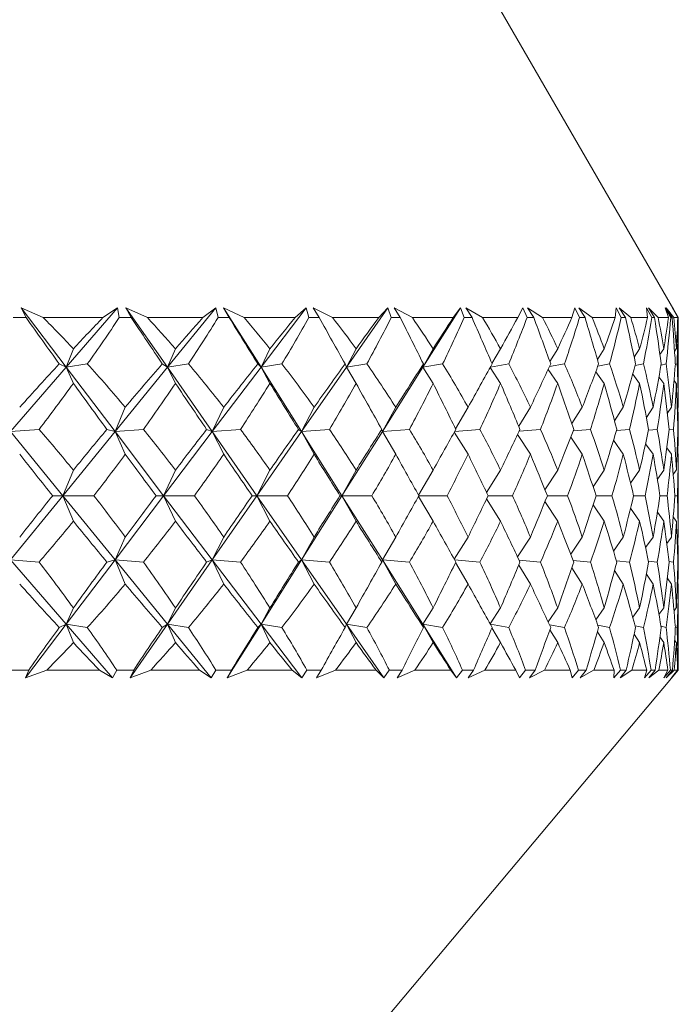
# Model space of a CAD drawing. Header units: inches. Extents: x -4.1 to 22.8, y -8.3 to 17.7.
# Tile 77 of 130: x 13.04 to 13.404, y -0.774 to -0.229. Entities that reach past the tile are written whole.
import ezdxf

# ---------------------------------------------------------------- set-up
doc = ezdxf.new("R2010")
doc.units = ezdxf.units.IN
doc.header["$MEASUREMENT"] = 0

msp = doc.modelspace()

# ---------------------------------------------------------------- linework, layer by layer
at = {"color": 7, "linetype": 'Continuous', "lineweight": 15}
for p, q in [((13.40166, -0.38958), (13.29617, -0.20686)), ((13.05303, -0.39386), (13.04073, -0.38835)), ((13.04352, -0.39386), (13.04073, -0.38835)), ((13.06568, -0.42127), (13.04073, -0.38835)), ((13.06568, -0.42127), (13.09406, -0.38835)), ((13.08595, -0.39386), (13.09406, -0.38835)), ((13.09503, -0.39386), (13.09406, -0.38835)), ((13.11058, -0.39386), (13.09873, -0.38835)), ((13.10168, -0.39386), (13.09873, -0.38835)), ((13.12165, -0.42127), (13.09873, -0.38835)), ((13.12165, -0.42127), (13.14842, -0.38835)), ((13.14126, -0.39386), (13.14842, -0.38835)), ((13.14968, -0.39386), (13.14842, -0.38835)), ((13.16405, -0.39386), (13.15274, -0.38835)), ((13.15583, -0.39386), (13.15274, -0.38835)), ((13.17345, -0.42127), (13.15274, -0.38835)), ((13.17345, -0.42127), (13.19839, -0.38835)), ((13.19224, -0.39386), (13.19839, -0.38835)), ((13.19993, -0.39386), (13.19839, -0.38835)), ((13.21302, -0.39386), (13.20233, -0.38835)), ((13.20554, -0.39386), (13.20233, -0.38835)), ((13.22066, -0.42127), (13.24358, -0.38835)), ((13.23849, -0.39386), (13.24358, -0.38835)), ((13.24539, -0.39386), (13.24358, -0.38835)), ((13.25708, -0.39386), (13.24711, -0.38835)), ((13.25041, -0.39386), (13.24711, -0.38835)), ((13.26292, -0.42127), (13.28363, -0.38835)), ((13.27963, -0.39386), (13.28363, -0.38835)), ((13.28569, -0.39386), (13.28363, -0.38835)), ((13.29589, -0.39386), (13.28671, -0.38835)), ((13.29007, -0.39386), (13.28671, -0.38835)), ((13.31533, -0.39386), (13.3182, -0.38835)), ((13.32049, -0.39386), (13.3182, -0.38835)), ((13.32912, -0.39386), (13.32081, -0.38835)), ((13.32422, -0.39386), (13.32081, -0.38835)), ((13.34531, -0.39386), (13.34702, -0.38835)), ((13.34953, -0.39386), (13.34702, -0.38835)), ((13.35652, -0.39386), (13.34914, -0.38835)), ((13.35256, -0.39386), (13.34914, -0.38835)), ((13.36931, -0.39386), (13.36986, -0.38835)), ((13.37257, -0.39386), (13.36986, -0.38835)), ((13.37787, -0.39386), (13.37148, -0.38835)), ((13.37488, -0.39386), (13.37148, -0.38835)), ((13.38942, -0.39386), (13.38654, -0.38835)), ((13.38716, -0.39386), (13.38654, -0.38835)), ((13.39298, -0.39386), (13.38764, -0.38835)), ((13.39099, -0.39386), (13.38764, -0.38835)), ((13.39995, -0.39386), (13.39691, -0.38835)), ((13.3987, -0.39386), (13.39691, -0.38835)), ((13.40174, -0.39386), (13.39749, -0.38835)), ((13.40077, -0.39386), (13.39749, -0.38835)), ((13.40407, -0.39386), (13.40091, -0.38835)), ((13.40385, -0.39386), (13.40091, -0.38835)), ((13.40165, -0.38959), (13.40095, -0.38835)), ((13.40413, -0.39386), (13.40095, -0.38835)), ((13.04352, -0.39386), (13.03643, -0.39386)), ((13.08595, -0.39386), (13.05303, -0.39386)), ((13.10168, -0.39386), (13.09503, -0.39386)), ((13.14126, -0.39386), (13.11058, -0.39386)), ((13.15583, -0.39386), (13.14968, -0.39386)), ((13.19224, -0.39386), (13.16405, -0.39386)), ((13.20554, -0.39386), (13.19993, -0.39386)), ((13.23849, -0.39386), (13.21302, -0.39386)), ((13.25041, -0.39386), (13.24539, -0.39386)), ((13.27963, -0.39386), (13.25708, -0.39386)), ((13.29007, -0.39386), (13.28569, -0.39386)), ((13.31533, -0.39386), (13.29589, -0.39386)), ((13.32422, -0.39386), (13.32049, -0.39386)), ((13.34531, -0.39386), (13.32912, -0.39386)), ((13.35256, -0.39386), (13.34953, -0.39386)), ((13.36931, -0.39386), (13.35652, -0.39386)), ((13.37488, -0.39386), (13.37257, -0.39386)), ((13.38716, -0.39386), (13.37787, -0.39386)), ((13.39099, -0.39386), (13.38942, -0.39386)), ((13.3987, -0.39386), (13.39298, -0.39386)), ((13.40077, -0.39386), (13.39995, -0.39386)), ((13.40385, -0.39386), (13.40174, -0.39386)), ((13.40413, -0.39386), (13.40407, -0.39386)), ((13.40414, -0.43806), (13.40414, -0.39574)), ((13.06568, -0.42127), (13.06964, -0.41107)), ((13.12165, -0.42127), (13.12609, -0.41107)), ((13.17345, -0.42127), (13.17833, -0.41107)), ((13.22066, -0.42127), (13.22595, -0.41107)), ((13.26292, -0.42127), (13.26857, -0.41107)), ((13.30108, -0.41919), (13.30583, -0.41107)), ((13.33311, -0.41816), (13.33745, -0.41107)), ((13.35939, -0.41703), (13.36316, -0.41107)), ((13.37972, -0.41575), (13.38276, -0.41107)), ((13.39398, -0.41427), (13.39609, -0.41107)), ((13.40208, -0.41252), (13.40305, -0.41107)), ((13.06568, -0.42127), (13.06184, -0.41946)), ((13.06568, -0.42127), (13.07737, -0.41946)), ((13.12165, -0.42127), (13.11882, -0.41946)), ((13.12165, -0.42127), (13.13328, -0.41946)), ((13.17345, -0.42127), (13.17164, -0.41946)), ((13.17345, -0.42127), (13.18494, -0.41946)), ((13.22066, -0.42127), (13.2199, -0.41946)), ((13.22066, -0.42127), (13.23191, -0.41946)), ((13.26292, -0.42127), (13.2632, -0.41946)), ((13.26292, -0.42127), (13.27384, -0.41946)), ((13.30023, -0.42121), (13.31037, -0.41946)), ((13.33288, -0.42097), (13.34121, -0.41946)), ((13.35963, -0.42071), (13.36612, -0.41946)), ((13.38025, -0.42042), (13.3849, -0.41946)), ((13.39458, -0.42009), (13.39739, -0.41946)), ((13.40248, -0.41971), (13.40349, -0.41946)), ((13.03497, -0.45689), (13.06568, -0.42127)), ((13.06568, -0.42127), (13.06964, -0.43025)), ((13.09268, -0.45689), (13.06568, -0.42127)), ((13.09268, -0.45689), (13.12165, -0.42127)), ((13.12165, -0.42127), (13.12609, -0.43025)), ((13.14645, -0.45689), (13.12165, -0.42127)), ((13.14645, -0.45689), (13.17345, -0.42127)), ((13.17345, -0.42127), (13.17833, -0.43025)), ((13.19586, -0.45689), (13.17345, -0.42127)), ((13.19586, -0.45689), (13.22066, -0.42127)), ((13.22066, -0.42127), (13.22595, -0.43025)), ((13.2405, -0.45689), (13.26292, -0.42127)), ((13.26292, -0.42127), (13.26857, -0.43025)), ((13.30004, -0.42154), (13.30583, -0.43025)), ((13.33213, -0.42259), (13.33745, -0.43025)), ((13.3585, -0.42376), (13.36316, -0.43025)), ((13.37896, -0.4251), (13.38276, -0.43025)), ((13.39341, -0.42667), (13.39609, -0.43025)), ((13.40178, -0.42857), (13.40305, -0.43025)), ((13.09268, -0.45689), (13.09836, -0.44348)), ((13.14645, -0.45689), (13.15276, -0.44348)), ((13.19586, -0.45689), (13.20275, -0.44348)), ((13.2405, -0.45689), (13.24791, -0.44348)), ((13.28095, -0.45532), (13.28789, -0.44348)), ((13.3159, -0.45398), (13.32236, -0.44348)), ((13.34527, -0.45252), (13.35106, -0.44348)), ((13.36884, -0.45089), (13.37374, -0.44348)), ((13.38648, -0.44903), (13.39022, -0.44348)), ((13.39807, -0.44685), (13.40037, -0.44348)), ((13.4036, -0.44422), (13.40411, -0.44348)), ((13.03497, -0.45689), (13.05072, -0.45567)), ((13.06382, -0.49237), (13.03497, -0.45689)), ((13.06382, -0.49237), (13.09268, -0.45689)), ((13.09268, -0.45689), (13.08818, -0.45567)), ((13.09268, -0.45689), (13.10842, -0.45567)), ((13.09268, -0.45689), (13.09836, -0.46948)), ((13.11956, -0.49237), (13.09268, -0.45689)), ((13.11956, -0.49237), (13.14645, -0.45689)), ((13.14645, -0.45689), (13.14332, -0.45567)), ((13.14645, -0.45689), (13.16206, -0.45567)), ((13.14645, -0.45689), (13.15276, -0.46948)), ((13.17115, -0.49237), (13.14645, -0.45689)), ((13.17115, -0.49237), (13.19586, -0.45689)), ((13.19586, -0.45689), (13.19413, -0.45567)), ((13.19586, -0.45689), (13.21121, -0.45567)), ((13.19586, -0.45689), (13.20275, -0.46948)), ((13.21818, -0.49237), (13.19586, -0.45689)), ((13.21818, -0.49237), (13.2405, -0.45689)), ((13.2405, -0.45689), (13.24019, -0.45567)), ((13.2405, -0.45689), (13.25547, -0.45567)), ((13.2405, -0.45689), (13.24791, -0.46948)), ((13.28024, -0.45725), (13.28789, -0.46948)), ((13.28046, -0.45686), (13.29448, -0.45567)), ((13.31611, -0.45672), (13.32794, -0.45567)), ((13.346, -0.45656), (13.35557, -0.45567)), ((13.36991, -0.45639), (13.37715, -0.45567)), ((13.38762, -0.4562), (13.39251, -0.45567)), ((13.39899, -0.45597), (13.40152, -0.45567)), ((13.40392, -0.45569), (13.40411, -0.45567)), ((13.31522, -0.45859), (13.32236, -0.46948)), ((13.34463, -0.46007), (13.35106, -0.46948)), ((13.36829, -0.46173), (13.37374, -0.46948)), ((13.38602, -0.46364), (13.39022, -0.46948)), ((13.39776, -0.46589), (13.40037, -0.46948)), ((13.40349, -0.46863), (13.40411, -0.46948)), ((13.06382, -0.49237), (13.06964, -0.47823)), ((13.11956, -0.49237), (13.12609, -0.47823)), ((13.17115, -0.49237), (13.17833, -0.47823)), ((13.21818, -0.49237), (13.22595, -0.47823)), ((13.26048, -0.492), (13.26857, -0.47823)), ((13.29816, -0.4906), (13.30583, -0.47823)), ((13.33042, -0.48908), (13.33745, -0.47823)), ((13.35701, -0.4874), (13.36316, -0.47823)), ((13.37776, -0.48549), (13.38276, -0.47823)), ((13.39255, -0.48329), (13.39609, -0.47823)), ((13.40133, -0.48066), (13.40305, -0.47823)), ((13.40414, -0.5091), (13.40414, -0.47564)), ((13.03497, -0.52785), (13.06382, -0.49237)), ((13.06382, -0.49237), (13.05821, -0.49237)), ((13.06382, -0.49237), (13.06964, -0.50651)), ((13.09268, -0.52785), (13.06382, -0.49237)), ((13.06382, -0.49237), (13.08093, -0.49237)), ((13.09268, -0.52785), (13.11956, -0.49237)), ((13.11956, -0.49237), (13.11542, -0.49237)), ((13.11956, -0.49237), (13.12609, -0.50651)), ((13.14645, -0.52785), (13.11956, -0.49237)), ((13.11956, -0.49237), (13.13659, -0.49237)), ((13.14645, -0.52785), (13.17115, -0.49237)), ((13.17115, -0.49237), (13.16852, -0.49237)), ((13.17115, -0.49237), (13.17833, -0.50651)), ((13.19586, -0.52785), (13.17115, -0.49237)), ((13.17115, -0.49237), (13.18797, -0.49237)), ((13.19586, -0.52785), (13.21818, -0.49237)), ((13.21818, -0.49237), (13.21707, -0.49237)), ((13.21818, -0.49237), (13.22595, -0.50651)), ((13.2405, -0.52785), (13.21818, -0.49237)), ((13.21818, -0.49237), (13.23465, -0.49237)), ((13.26048, -0.49274), (13.26857, -0.50651)), ((13.26069, -0.49237), (13.27625, -0.49237)), ((13.29816, -0.49414), (13.30583, -0.50651)), ((13.29902, -0.49237), (13.31244, -0.49237)), ((13.33042, -0.49566), (13.33745, -0.50651)), ((13.33175, -0.49237), (13.34292, -0.49237)), ((13.35863, -0.49237), (13.36746, -0.49237)), ((13.37944, -0.49237), (13.38585, -0.49237)), ((13.394, -0.49237), (13.39795, -0.49237)), ((13.4022, -0.49237), (13.40365, -0.49237)), ((13.35701, -0.49735), (13.36316, -0.50651)), ((13.37776, -0.49925), (13.38276, -0.50651)), ((13.39255, -0.50146), (13.39609, -0.50651)), ((13.40133, -0.50408), (13.40305, -0.50651)), ((13.09268, -0.52785), (13.09836, -0.51526)), ((13.14645, -0.52785), (13.15276, -0.51526)), ((13.19586, -0.52785), (13.20275, -0.51526)), ((13.2405, -0.52785), (13.24791, -0.51526)), ((13.28024, -0.5275), (13.28789, -0.51526)), ((13.31522, -0.52615), (13.32236, -0.51526)), ((13.34463, -0.52467), (13.35106, -0.51526)), ((13.36829, -0.52301), (13.37374, -0.51526)), ((13.38602, -0.5211), (13.39022, -0.51526)), ((13.39776, -0.51885), (13.40037, -0.51526)), ((13.40349, -0.51611), (13.40411, -0.51526)), ((13.06568, -0.56347), (13.03497, -0.52785)), ((13.03497, -0.52785), (13.05072, -0.52908)), ((13.06568, -0.56347), (13.09268, -0.52785)), ((13.09268, -0.52785), (13.08818, -0.52908)), ((13.09268, -0.52785), (13.09836, -0.54127)), ((13.12165, -0.56347), (13.09268, -0.52785)), ((13.09268, -0.52785), (13.10842, -0.52908)), ((13.12165, -0.56347), (13.14645, -0.52785)), ((13.14645, -0.52785), (13.14332, -0.52908)), ((13.14645, -0.52785), (13.15276, -0.54127)), ((13.17345, -0.56347), (13.14645, -0.52785)), ((13.14645, -0.52785), (13.16206, -0.52908)), ((13.17345, -0.56347), (13.19586, -0.52785)), ((13.19586, -0.52785), (13.19413, -0.52908)), ((13.19586, -0.52785), (13.20275, -0.54127)), ((13.22066, -0.56347), (13.19586, -0.52785)), ((13.19586, -0.52785), (13.21121, -0.52908)), ((13.2405, -0.52785), (13.24019, -0.52908)), ((13.2405, -0.52785), (13.24791, -0.54127)), ((13.26292, -0.56347), (13.2405, -0.52785)), ((13.2405, -0.52785), (13.25547, -0.52908)), ((13.28046, -0.52789), (13.29448, -0.52908)), ((13.31611, -0.52803), (13.32794, -0.52908)), ((13.346, -0.52818), (13.35557, -0.52908)), ((13.36991, -0.52835), (13.37715, -0.52908)), ((13.28095, -0.52943), (13.28789, -0.54127)), ((13.3159, -0.53076), (13.32236, -0.54127)), ((13.34527, -0.53222), (13.35106, -0.54127)), ((13.36884, -0.53385), (13.37374, -0.54127)), ((13.38762, -0.52855), (13.39251, -0.52908)), ((13.39899, -0.52878), (13.40152, -0.52908)), ((13.40392, -0.52905), (13.40411, -0.52908)), ((13.38648, -0.53572), (13.39022, -0.54127)), ((13.39807, -0.53789), (13.40037, -0.54127)), ((13.4036, -0.54052), (13.40411, -0.54127)), ((13.40414, -0.58886), (13.40414, -0.54669)), ((13.06568, -0.56347), (13.06964, -0.5545)), ((13.12165, -0.56347), (13.12609, -0.5545)), ((13.17345, -0.56347), (13.17833, -0.5545)), ((13.22066, -0.56347), (13.22595, -0.5545)), ((13.26292, -0.56347), (13.26857, -0.5545)), ((13.30004, -0.5632), (13.30583, -0.5545)), ((13.33213, -0.56215), (13.33745, -0.5545)), ((13.3585, -0.56098), (13.36316, -0.5545)), ((13.37896, -0.55964), (13.38276, -0.5545)), ((13.39341, -0.55807), (13.39609, -0.5545)), ((13.40178, -0.55617), (13.40305, -0.5545)), ((13.04319, -0.59315), (13.06568, -0.56347)), ((13.06568, -0.56347), (13.06184, -0.56529)), ((13.06568, -0.56347), (13.06964, -0.57367)), ((13.09127, -0.59315), (13.06568, -0.56347)), ((13.06568, -0.56347), (13.07737, -0.56529)), ((13.10098, -0.59315), (13.12165, -0.56347)), ((13.12165, -0.56347), (13.11882, -0.56529)), ((13.12165, -0.56347), (13.12609, -0.57367)), ((13.14578, -0.59315), (13.12165, -0.56347)), ((13.12165, -0.56347), (13.13328, -0.56529)), ((13.15477, -0.59315), (13.17345, -0.56347)), ((13.17345, -0.56347), (13.17164, -0.56529)), ((13.17345, -0.56347), (13.17833, -0.57367)), ((13.19594, -0.59315), (13.17345, -0.56347)), ((13.17345, -0.56347), (13.18494, -0.56529)), ((13.22066, -0.56347), (13.2199, -0.56529)), ((13.22066, -0.56347), (13.22595, -0.57367)), ((13.24133, -0.59315), (13.22066, -0.56347)), ((13.22066, -0.56347), (13.23191, -0.56529)), ((13.26292, -0.56347), (13.2632, -0.56529)), ((13.26292, -0.56347), (13.26857, -0.57367)), ((13.28159, -0.59315), (13.26292, -0.56347)), ((13.26292, -0.56347), (13.27384, -0.56529)), ((13.30023, -0.56354), (13.31037, -0.56529)), ((13.30108, -0.56556), (13.30583, -0.57367)), ((13.33288, -0.56378), (13.34121, -0.56529)), ((13.35963, -0.56404), (13.36612, -0.56529)), ((13.38025, -0.56433), (13.3849, -0.56529)), ((13.39458, -0.56465), (13.39739, -0.56529)), ((13.40248, -0.56504), (13.40349, -0.56529)), ((13.33311, -0.56659), (13.33745, -0.57367)), ((13.35939, -0.56772), (13.36316, -0.57367)), ((13.37972, -0.569), (13.38276, -0.57367)), ((13.39398, -0.57047), (13.39609, -0.57367)), ((13.40208, -0.57222), (13.40305, -0.57367)), ((13.01479, -1.05286), (13.40042, -0.59329)), ((13.04495, -0.58886), (13.03498, -0.58886)), ((13.04495, -0.58886), (13.04319, -0.59315)), ((13.05503, -0.58886), (13.04319, -0.59315)), ((13.08402, -0.58886), (13.05503, -0.58886)), ((13.08402, -0.58886), (13.09127, -0.59315)), ((13.09367, -0.58886), (13.09127, -0.59315)), ((13.10302, -0.58886), (13.09367, -0.58886)), ((13.10302, -0.58886), (13.10098, -0.59315)), ((13.11245, -0.58886), (13.10098, -0.59315)), ((13.13946, -0.58886), (13.11245, -0.58886)), ((13.13946, -0.58886), (13.14578, -0.59315)), ((13.14842, -0.58886), (13.14578, -0.59315)), ((13.15707, -0.58886), (13.14842, -0.58886)), ((13.15707, -0.58886), (13.15477, -0.59315)), ((13.16578, -0.58886), (13.15477, -0.59315)), ((13.1906, -0.58886), (13.16578, -0.58886)), ((13.1906, -0.58886), (13.19594, -0.59315)), ((13.19878, -0.58886), (13.19594, -0.59315)), ((13.20667, -0.58886), (13.19878, -0.58886)), ((13.20667, -0.58886), (13.20413, -0.59315)), ((13.21459, -0.58886), (13.20413, -0.59315)), ((13.23701, -0.58886), (13.21459, -0.58886)), ((13.23701, -0.58886), (13.24133, -0.59315)), ((13.24436, -0.58886), (13.24133, -0.59315)), ((13.25142, -0.58886), (13.24436, -0.58886)), ((13.25142, -0.58886), (13.24866, -0.59315)), ((13.25848, -0.58886), (13.24866, -0.59315)), ((13.27833, -0.58886), (13.25848, -0.58886)), ((13.27833, -0.58886), (13.28159, -0.59315)), ((13.28478, -0.58886), (13.28159, -0.59315)), ((13.29096, -0.58886), (13.28478, -0.58886)), ((13.29096, -0.58886), (13.288, -0.59315)), ((13.2971, -0.58886), (13.288, -0.59315)), ((13.31422, -0.58886), (13.2971, -0.58886)), ((13.31422, -0.58886), (13.31639, -0.59315)), ((13.31973, -0.58886), (13.31639, -0.59315)), ((13.32496, -0.58886), (13.31973, -0.58886)), ((13.32496, -0.58886), (13.32183, -0.59315)), ((13.33014, -0.58886), (13.32183, -0.59315)), ((13.34439, -0.58886), (13.33014, -0.58886)), ((13.34439, -0.58886), (13.34546, -0.59315)), ((13.34891, -0.58886), (13.34546, -0.59315)), ((13.35317, -0.58886), (13.34891, -0.58886)), ((13.35317, -0.58886), (13.34989, -0.59315)), ((13.35734, -0.58886), (13.34989, -0.59315)), ((13.3686, -0.58886), (13.35734, -0.58886)), ((13.3686, -0.58886), (13.36857, -0.59315)), ((13.37209, -0.58886), (13.36857, -0.59315)), ((13.37534, -0.58886), (13.37194, -0.59315)), ((13.37848, -0.58886), (13.37194, -0.59315)), ((13.37534, -0.58886), (13.37209, -0.58886)), ((13.38666, -0.58886), (13.37848, -0.58886)), ((13.38666, -0.58886), (13.38551, -0.59315)), ((13.38909, -0.58886), (13.38551, -0.59315)), ((13.3913, -0.58886), (13.38781, -0.59315)), ((13.39338, -0.58886), (13.38781, -0.59315)), ((13.3913, -0.58886), (13.38909, -0.58886)), ((13.39842, -0.58886), (13.39338, -0.58886)), ((13.39842, -0.58886), (13.39617, -0.59315)), ((13.39977, -0.58886), (13.39617, -0.59315)), ((13.40093, -0.58886), (13.39737, -0.59315)), ((13.40192, -0.58886), (13.39737, -0.59315)), ((13.40093, -0.58886), (13.39977, -0.58886)), ((13.40042, -0.59329), (13.40414, -0.58886)), ((13.40378, -0.58886), (13.40045, -0.59315)), ((13.40405, -0.58886), (13.40045, -0.59315)), ((13.40378, -0.58886), (13.40192, -0.58886)), ((13.40414, -0.58886), (13.40405, -0.58886))]:
    msp.add_line(p, q, dxfattribs=at)
for centre, major_axis, ratio, start_param, end_param in [((12.60414, 0.62486), (-0.78645, 1.38313), 0.106006, 2.336553, 2.364218), ((12.60414, -1.6096), (0.11332, 1.38412), 0.572156, 5.804274, 5.829576), ((12.60414, -1.6096), (0.75863, 1.37858), 0.184206, 0.60144, 0.626743), ((12.60414, 0.62486), (0.10031, 1.38445), 0.573288, 3.900277, 3.927942), ((12.60414, 0.62486), (-0.7946, 1.38462), 0.067046, 2.358299, 2.385964), ((12.60414, -1.6096), (0.21468, 1.38045), 0.558266, 5.844067, 5.869369), ((12.60414, -1.6096), (0.77451, 1.38108), 0.145055, 0.581586, 0.606888), ((12.60414, 0.62486), (-0.00667, 1.38564), 0.577332, 3.855986, 3.883651), ((12.60414, 0.62486), (-0.79905, 1.38546), 0.028148, 2.380523, 2.408188), ((12.60414, -1.6096), (0.30723, 1.37579), 0.536896, 5.87679, 5.902093), ((12.60414, -1.6096), (0.78645, 1.38313), 0.106006, 0.56062, 0.585922), ((12.60414, 0.62486), (-0.11332, 1.38412), 0.572156, 3.811956, 3.839621), ((12.60414, 0.62486), (-0.79986, 1.38561), 0.010722, 3.852575, 3.880241), ((12.60414, -1.6096), (0.38934, 1.37136), 0.509614, 5.901153, 5.926455), ((12.60414, -1.6096), (0.7946, 1.38462), 0.067046, 0.538874, 0.564177), ((12.60414, 0.62486), (-0.21468, 1.38045), 0.558266, 3.772163, 3.799828), ((12.60414, 0.62486), (-0.79704, 1.38508), 0.049602, 3.830229, 3.857894), ((12.60414, -1.6096), (0.46093, 1.36801), 0.477967, 5.917139, 5.942441), ((12.60414, -1.6096), (0.79905, 1.38546), 0.028148, 0.51665, 0.541953), ((12.60414, 0.62486), (-0.30723, 1.37579), 0.536896, 3.73944, 3.767105), ((12.60414, 0.62486), (-0.79056, 1.38387), 0.08853, 3.808233, 3.835898), ((12.60414, -1.6096), (0.52277, 1.36613), 0.443276, 5.925491, 5.950794), ((12.60414, -1.6096), (0.79986, 1.38561), 0.010722, 5.763655, 5.788957), ((12.60414, 0.62486), (-0.38934, 1.37136), 0.509614, 3.715077, 3.742742), ((12.60414, 0.62486), (-0.78034, 1.38206), 0.127537, 3.786879, 3.814544), ((12.60414, -1.6096), (0.57593, 1.36571), 0.406565, 5.927266, 5.952568), ((12.60414, -1.6096), (0.79704, 1.38508), 0.049602, 5.786001, 5.811304), ((12.60414, 0.62486), (-0.46093, 1.36801), 0.477967, 3.699091, 3.726756), ((12.60414, 0.62486), (-0.76625, 1.37974), 0.166643, 3.766482, 3.794147), ((12.60414, -1.6096), (0.62152, 1.36657), 0.368586, 5.923555, 5.948857), ((12.60414, -1.6096), (0.79056, 1.38387), 0.08853, 5.807997, 5.833299), ((12.60414, 0.62486), (-0.52277, 1.36613), 0.443276, 3.690739, 3.718404), ((12.60414, 0.62486), (-0.7481, 1.37706), 0.205846, 3.7474, 3.775065), ((12.60414, -1.6096), (0.66049, 1.3684), 0.329865, 5.915357, 5.940659), ((12.60414, -1.6096), (0.78034, 1.38206), 0.127537, 5.829352, 5.854654), ((12.60414, 0.62486), (-0.57593, 1.36571), 0.406565, 3.688964, 3.716629), ((12.60414, 0.62486), (-0.72563, 1.37418), 0.24512, 3.730045, 3.75771), ((12.60414, -1.6096), (0.69363, 1.37089), 0.290758, 5.903533, 5.928835), ((12.60414, -1.6096), (0.76625, 1.37974), 0.166643, 5.849748, 5.875051), ((12.60414, 0.62486), (-0.62152, 1.36657), 0.368586, 3.692675, 3.72034), ((12.60414, 0.62486), (-0.6985, 1.37133), 0.284394, 3.714906, 3.742571), ((12.60414, -1.6096), (0.72156, 1.37371), 0.251494, 5.888805, 5.914108), ((12.60414, -1.6096), (0.7481, 1.37706), 0.205846, 5.86883, 5.894133), ((12.60414, 0.62486), (-0.66049, 1.3684), 0.329865, 3.700873, 3.728538), ((12.60414, -1.6096), (0.75863, 1.37858), 0.184206, 0.638675, 0.671623), ((12.60414, -1.6096), (0.11332, 1.38412), 0.572156, 5.759394, 5.792341), ((12.60414, -1.6096), (0.77451, 1.38108), 0.145055, 0.618821, 0.651768), ((12.60414, -1.6096), (0.21468, 1.38045), 0.558266, 5.799187, 5.832134), ((12.60414, -1.6096), (0.78645, 1.38313), 0.106006, 0.597855, 0.630802), ((12.60414, -1.6096), (0.30723, 1.37579), 0.536896, 5.831911, 5.864858), ((12.60414, -1.6096), (0.7946, 1.38462), 0.067046, 0.576109, 0.609057), ((12.60414, -1.6096), (0.38934, 1.37136), 0.509614, 5.856273, 5.88922), ((12.60414, -1.6096), (0.79905, 1.38546), 0.028148, 0.553885, 0.586832), ((12.60414, -1.6096), (0.46093, 1.36801), 0.477967, 5.872259, 5.905206), ((12.60414, -1.6096), (0.79986, 1.38561), 0.010722, 5.718775, 5.751722), ((12.60414, -1.6096), (0.52277, 1.36613), 0.443276, 5.880611, 5.913559), ((12.60414, -1.6096), (0.79704, 1.38508), 0.049602, 5.741121, 5.774069), ((12.60414, -1.6096), (0.57593, 1.36571), 0.406565, 5.882386, 5.915333), ((12.60414, -1.6096), (0.79056, 1.38387), 0.08853, 5.763117, 5.796064), ((12.60414, -1.6096), (0.62152, 1.36657), 0.368586, 5.878675, 5.911622), ((12.60414, -1.6096), (0.78034, 1.38206), 0.127537, 5.784472, 5.817419), ((12.60414, -1.6096), (0.66049, 1.3684), 0.329865, 5.870477, 5.903424), ((12.60414, -1.6096), (0.76625, 1.37974), 0.166643, 5.804868, 5.837816), ((12.60414, -1.6096), (0.69363, 1.37089), 0.290758, 5.858653, 5.8916), ((12.60414, -1.6096), (0.7481, 1.37706), 0.205846, 5.82395, 5.856898), ((12.60414, -1.6096), (0.72156, 1.37371), 0.251494, 5.843925, 5.876873), ((12.60414, 0.62486), (0.10031, 1.38445), 0.573288, 3.859552, 3.888344), ((12.60414, 0.62486), (-0.78645, 1.38313), 0.106006, 2.376151, 2.404943), ((12.60414, 0.62486), (-0.00667, 1.38564), 0.577332, 3.815261, 3.844053), ((12.60414, 0.62486), (-0.7946, 1.38462), 0.067046, 2.397896, 2.426689), ((12.60414, 0.62486), (-0.11332, 1.38412), 0.572156, 3.771232, 3.800024), ((12.60414, 0.62486), (-0.79905, 1.38546), 0.028148, 2.42012, 2.448913), ((12.60414, 0.62486), (-0.21468, 1.38045), 0.558266, 3.731439, 3.760231), ((12.60414, 0.62486), (-0.79986, 1.38561), 0.010722, 3.811851, 3.840643), ((12.60414, 0.62486), (-0.30723, 1.37579), 0.536896, 3.698715, 3.727507), ((12.60414, 0.62486), (-0.79704, 1.38508), 0.049602, 3.789504, 3.818296), ((12.60414, 0.62486), (-0.38934, 1.37136), 0.509614, 3.674352, 3.703145), ((12.60414, 0.62486), (-0.79056, 1.38387), 0.08853, 3.767508, 3.796301), ((12.60414, 0.62486), (-0.46093, 1.36801), 0.477967, 3.658367, 3.687159), ((12.60414, 0.62486), (-0.78034, 1.38206), 0.127537, 3.746154, 3.774946), ((12.60414, 0.62486), (-0.52277, 1.36613), 0.443276, 3.650014, 3.678806), ((12.60414, 0.62486), (-0.76625, 1.37974), 0.166643, 3.725757, 3.754549), ((12.60414, 0.62486), (-0.57593, 1.36571), 0.406565, 3.64824, 3.677032), ((12.60414, 0.62486), (-0.7481, 1.37706), 0.205846, 3.706675, 3.735467), ((12.60414, 0.62486), (-0.62152, 1.36657), 0.368586, 3.651951, 3.680743), ((12.60414, 0.62486), (-0.72563, 1.37418), 0.24512, 3.689321, 3.718113), ((12.60414, 0.62486), (-0.66049, 1.3684), 0.329865, 3.660148, 3.688941), ((12.60414, 0.62486), (-0.6985, 1.37133), 0.284394, 3.674182, 3.702974), ((12.60414, -1.6096), (0.72563, 1.37418), 0.24512, 5.841305, 5.848585), ((12.60414, 0.62486), (-0.69363, 1.37089), 0.290758, 3.671972, 3.685608), ((12.60414, -1.6096), (0.00667, 1.38564), 0.577332, 5.670485, 5.699277), ((12.60414, -1.6096), (0.77451, 1.38108), 0.145055, 0.667856, 0.696648), ((12.60414, -1.6096), (0.11332, 1.38412), 0.572156, 5.714514, 5.743306), ((12.60414, -1.6096), (0.78645, 1.38313), 0.106006, 0.64689, 0.675682), ((12.60414, -1.6096), (0.21468, 1.38045), 0.558266, 5.754307, 5.783099), ((12.60414, -1.6096), (0.7946, 1.38462), 0.067046, 0.625144, 0.653936), ((12.60414, -1.6096), (0.30723, 1.37579), 0.536896, 5.787031, 5.815823), ((12.60414, -1.6096), (0.79905, 1.38546), 0.028148, 0.60292, 0.631712), ((12.60414, -1.6096), (0.38934, 1.37136), 0.509614, 5.811393, 5.840185), ((12.60414, -1.6096), (0.79986, 1.38561), 0.010722, 5.673895, 5.702687), ((12.60414, -1.6096), (0.46093, 1.36801), 0.477967, 5.827379, 5.856171), ((12.60414, -1.6096), (0.79704, 1.38508), 0.049602, 5.696241, 5.725034), ((12.60414, -1.6096), (0.52277, 1.36613), 0.443276, 5.835731, 5.864524), ((12.60414, -1.6096), (0.79056, 1.38387), 0.08853, 5.718237, 5.747029), ((12.60414, -1.6096), (0.57593, 1.36571), 0.406565, 5.837506, 5.866298), ((12.60414, -1.6096), (0.78034, 1.38206), 0.127537, 5.739592, 5.768384), ((12.60414, -1.6096), (0.62152, 1.36657), 0.368586, 5.833795, 5.862587), ((12.60414, -1.6096), (0.76625, 1.37974), 0.166643, 5.759988, 5.788781), ((12.60414, -1.6096), (0.66049, 1.3684), 0.329865, 5.825597, 5.854389), ((12.60414, -1.6096), (0.7481, 1.37706), 0.205846, 5.77907, 5.807863), ((12.60414, -1.6096), (0.69363, 1.37089), 0.290758, 5.813773, 5.842565), ((12.60414, -1.6096), (0.72563, 1.37418), 0.24512, 5.796425, 5.825217), ((12.60414, -1.6096), (0.72156, 1.37371), 0.251494, 5.810503, 5.827838), ((12.60414, 0.62486), (-0.77451, 1.38108), 0.145055, 2.400064, 2.427481), ((12.60414, 0.62486), (-0.00667, 1.38564), 0.577332, 3.771756, 3.799173), ((12.60414, 0.62486), (-0.78645, 1.38313), 0.106006, 2.421031, 2.448448), ((12.60414, 0.62486), (-0.11332, 1.38412), 0.572156, 3.727727, 3.755144), ((12.60414, 0.62486), (-0.7946, 1.38462), 0.067046, 2.442776, 2.470193), ((12.60414, 0.62486), (-0.21468, 1.38045), 0.558266, 3.687934, 3.715351), ((12.60414, 0.62486), (-0.79905, 1.38546), 0.028148, 2.465, 2.492417), ((12.60414, 0.62486), (-0.30723, 1.37579), 0.536896, 3.65521, 3.682627), ((12.60414, 0.62486), (-0.79986, 1.38561), 0.010722, 3.768346, 3.795763), ((12.60414, 0.62486), (-0.38934, 1.37136), 0.509614, 3.630848, 3.658265), ((12.60414, 0.62486), (-0.79704, 1.38508), 0.049602, 3.745999, 3.773416), ((12.60414, 0.62486), (-0.46093, 1.36801), 0.477967, 3.614862, 3.642279), ((12.60414, 0.62486), (-0.79056, 1.38387), 0.08853, 3.724004, 3.751421), ((12.60414, 0.62486), (-0.52277, 1.36613), 0.443276, 3.606509, 3.633926), ((12.60414, 0.62486), (-0.78034, 1.38206), 0.127537, 3.702649, 3.730066), ((12.60414, 0.62486), (-0.57593, 1.36571), 0.406565, 3.604735, 3.632152), ((12.60414, 0.62486), (-0.76625, 1.37974), 0.166643, 3.682252, 3.709669), ((12.60414, 0.62486), (-0.62152, 1.36657), 0.368586, 3.608446, 3.635863), ((12.60414, 0.62486), (-0.7481, 1.37706), 0.205846, 3.66317, 3.690587), ((12.60414, 0.62486), (-0.66049, 1.3684), 0.329865, 3.616644, 3.644061), ((12.60414, 0.62486), (-0.72563, 1.37418), 0.24512, 3.645816, 3.673233), ((12.60414, 0.62486), (-0.69363, 1.37089), 0.290758, 3.628468, 3.655885), ((12.60414, 0.62486), (-0.6985, 1.37133), 0.284394, 3.650813, 3.658094), ((12.60414, -1.6096), (0.77451, 1.38108), 0.145055, 0.714111, 0.741528), ((12.60414, -1.6096), (0.00667, 1.38564), 0.577332, 5.625605, 5.653022), ((12.60414, -1.6096), (0.78645, 1.38313), 0.106006, 0.693145, 0.720562), ((12.60414, -1.6096), (0.11332, 1.38412), 0.572156, 5.669634, 5.697051), ((12.60414, -1.6096), (0.7946, 1.38462), 0.067046, 0.671399, 0.698816), ((12.60414, -1.6096), (0.21468, 1.38045), 0.558266, 5.709427, 5.736844), ((12.60414, -1.6096), (0.79905, 1.38546), 0.028148, 0.649175, 0.676592), ((12.60414, -1.6096), (0.30723, 1.37579), 0.536896, 5.742151, 5.769568), ((12.60414, -1.6096), (0.79986, 1.38561), 0.010722, 5.629015, 5.656432), ((12.60414, -1.6096), (0.38934, 1.37136), 0.509614, 5.766513, 5.79393), ((12.60414, -1.6096), (0.79704, 1.38508), 0.049602, 5.651362, 5.678779), ((12.60414, -1.6096), (0.46093, 1.36801), 0.477967, 5.782499, 5.809916), ((12.60414, -1.6096), (0.79056, 1.38387), 0.08853, 5.673357, 5.700774), ((12.60414, -1.6096), (0.52277, 1.36613), 0.443276, 5.790852, 5.818268), ((12.60414, -1.6096), (0.78034, 1.38206), 0.127537, 5.694712, 5.722129), ((12.60414, -1.6096), (0.57593, 1.36571), 0.406565, 5.792626, 5.820043), ((12.60414, -1.6096), (0.76625, 1.37974), 0.166643, 5.715109, 5.742526), ((12.60414, -1.6096), (0.62152, 1.36657), 0.368586, 5.788915, 5.816332), ((12.60414, -1.6096), (0.7481, 1.37706), 0.205846, 5.734191, 5.761608), ((12.60414, -1.6096), (0.66049, 1.3684), 0.329865, 5.780717, 5.808134), ((12.60414, -1.6096), (0.72563, 1.37418), 0.24512, 5.751545, 5.778962), ((12.60414, -1.6096), (0.69363, 1.37089), 0.290758, 5.768893, 5.79631), ((12.60414, 0.62486), (-0.00667, 1.38564), 0.577332, 3.725501, 3.754293), ((12.60414, 0.62486), (-0.77451, 1.38108), 0.145055, 2.444944, 2.473737), ((12.60414, 0.62486), (-0.11332, 1.38412), 0.572156, 3.681472, 3.710264), ((12.60414, 0.62486), (-0.78645, 1.38313), 0.106006, 2.465911, 2.494703), ((12.60414, 0.62486), (-0.21468, 1.38045), 0.558266, 3.641679, 3.670471), ((12.60414, 0.62486), (-0.7946, 1.38462), 0.067046, 2.487656, 2.516448), ((12.60414, 0.62486), (-0.30723, 1.37579), 0.536896, 3.608955, 3.637747), ((12.60414, 0.62486), (-0.79905, 1.38546), 0.028148, 2.50988, 2.538672), ((12.60414, 0.62486), (-0.38934, 1.37136), 0.509614, 3.584593, 3.613385), ((12.60414, 0.62486), (-0.79986, 1.38561), 0.010722, 3.722091, 3.750883), ((12.60414, 0.62486), (-0.46093, 1.36801), 0.477967, 3.568607, 3.597399), ((12.60414, 0.62486), (-0.79704, 1.38508), 0.049602, 3.699744, 3.728536), ((12.60414, 0.62486), (-0.52277, 1.36613), 0.443276, 3.560254, 3.589047), ((12.60414, 0.62486), (-0.79056, 1.38387), 0.08853, 3.677749, 3.706541), ((12.60414, 0.62486), (-0.57593, 1.36571), 0.406565, 3.55848, 3.587272), ((12.60414, 0.62486), (-0.78034, 1.38206), 0.127537, 3.656394, 3.685186), ((12.60414, 0.62486), (-0.62152, 1.36657), 0.368586, 3.562191, 3.590983), ((12.60414, 0.62486), (-0.76625, 1.37974), 0.166643, 3.635997, 3.66479), ((12.60414, 0.62486), (-0.66049, 1.3684), 0.329865, 3.570389, 3.599181), ((12.60414, 0.62486), (-0.7481, 1.37706), 0.205846, 3.616915, 3.645708), ((12.60414, 0.62486), (-0.69363, 1.37089), 0.290758, 3.582213, 3.611005), ((12.60414, 0.62486), (-0.72563, 1.37418), 0.24512, 3.599561, 3.628353), ((12.60414, -1.6096), (0.6985, 1.37133), 0.284394, 5.766684, 5.773965), ((12.60414, 0.62486), (-0.72156, 1.37371), 0.251494, 3.59694, 3.614275), ((12.60414, -1.6096), (-0.10031, 1.38445), 0.573288, 5.536434, 5.565226), ((12.60414, -1.6096), (0.78645, 1.38313), 0.106006, 0.73665, 0.765442), ((12.60414, -1.6096), (0.00667, 1.38564), 0.577332, 5.580725, 5.609517), ((12.60414, -1.6096), (0.7946, 1.38462), 0.067046, 0.714904, 0.743696), ((12.60414, -1.6096), (0.11332, 1.38412), 0.572156, 5.624754, 5.653546), ((12.60414, -1.6096), (0.79905, 1.38546), 0.028148, 0.69268, 0.721472), ((12.60414, -1.6096), (0.21468, 1.38045), 0.558266, 5.664547, 5.693339), ((12.60414, -1.6096), (0.79986, 1.38561), 0.010722, 5.584135, 5.612927), ((12.60414, -1.6096), (0.30723, 1.37579), 0.536896, 5.697271, 5.726063), ((12.60414, -1.6096), (0.79704, 1.38508), 0.049602, 5.606482, 5.635274), ((12.60414, -1.6096), (0.38934, 1.37136), 0.509614, 5.721633, 5.750426), ((12.60414, -1.6096), (0.79056, 1.38387), 0.08853, 5.628477, 5.65727), ((12.60414, -1.6096), (0.46093, 1.36801), 0.477967, 5.737619, 5.766411), ((12.60414, -1.6096), (0.78034, 1.38206), 0.127537, 5.649832, 5.678624), ((12.60414, -1.6096), (0.52277, 1.36613), 0.443276, 5.745972, 5.774764), ((12.60414, -1.6096), (0.76625, 1.37974), 0.166643, 5.670229, 5.699021), ((12.60414, -1.6096), (0.57593, 1.36571), 0.406565, 5.747746, 5.776538), ((12.60414, -1.6096), (0.7481, 1.37706), 0.205846, 5.689311, 5.718103), ((12.60414, -1.6096), (0.62152, 1.36657), 0.368586, 5.744035, 5.772827), ((12.60414, -1.6096), (0.72563, 1.37418), 0.24512, 5.706665, 5.735457), ((12.60414, -1.6096), (0.66049, 1.3684), 0.329865, 5.735837, 5.764629), ((12.60414, -1.6096), (0.6985, 1.37133), 0.284394, 5.721804, 5.750596), ((12.60414, -1.6096), (0.69363, 1.37089), 0.290758, 5.73917, 5.752805), ((12.60414, 0.62486), (-0.75863, 1.37858), 0.184206, 2.46997, 2.502917), ((12.60414, 0.62486), (-0.11332, 1.38412), 0.572156, 3.632437, 3.665384), ((12.60414, 0.62486), (-0.77451, 1.38108), 0.145055, 2.489824, 2.522772), ((12.60414, 0.62486), (-0.21468, 1.38045), 0.558266, 3.592644, 3.625591), ((12.60414, 0.62486), (-0.78645, 1.38313), 0.106006, 2.510791, 2.543738), ((12.60414, 0.62486), (-0.30723, 1.37579), 0.536896, 3.55992, 3.592867), ((12.60414, 0.62486), (-0.7946, 1.38462), 0.067046, 2.532536, 2.565483), ((12.60414, 0.62486), (-0.38934, 1.37136), 0.509614, 3.535558, 3.568505), ((12.60414, 0.62486), (-0.79905, 1.38546), 0.028148, 2.55476, 2.587708), ((12.60414, 0.62486), (-0.46093, 1.36801), 0.477967, 3.519572, 3.552519), ((12.60414, 0.62486), (-0.79986, 1.38561), 0.010722, 3.673056, 3.706003), ((12.60414, 0.62486), (-0.52277, 1.36613), 0.443276, 3.511219, 3.544167), ((12.60414, 0.62486), (-0.79704, 1.38508), 0.049602, 3.650709, 3.683657), ((12.60414, 0.62486), (-0.57593, 1.36571), 0.406565, 3.509445, 3.542392), ((12.60414, 0.62486), (-0.79056, 1.38387), 0.08853, 3.628713, 3.661661), ((12.60414, 0.62486), (-0.62152, 1.36657), 0.368586, 3.513156, 3.546103), ((12.60414, 0.62486), (-0.78034, 1.38206), 0.127537, 3.607359, 3.640306), ((12.60414, 0.62486), (-0.66049, 1.3684), 0.329865, 3.521354, 3.554301), ((12.60414, 0.62486), (-0.76625, 1.37974), 0.166643, 3.586962, 3.61991), ((12.60414, 0.62486), (-0.69363, 1.37089), 0.290758, 3.533178, 3.566125), ((12.60414, 0.62486), (-0.7481, 1.37706), 0.205846, 3.56788, 3.600828), ((12.60414, 0.62486), (-0.72156, 1.37371), 0.251494, 3.547905, 3.580853), ((12.60414, 0.62486), (-0.72563, 1.37418), 0.24512, 3.576193, 3.583473), ((12.60414, -1.6096), (0.78645, 1.38313), 0.106006, 0.777374, 0.80289), ((12.60414, -1.6096), (-0.10031, 1.38445), 0.573288, 5.498985, 5.524501), ((12.60414, -1.6096), (0.7946, 1.38462), 0.067046, 0.755629, 0.781145), ((12.60414, -1.6096), (0.00667, 1.38564), 0.577332, 5.543276, 5.568792), ((12.60414, -1.6096), (0.79905, 1.38546), 0.028148, 0.733405, 0.758921), ((12.60414, -1.6096), (0.11332, 1.38412), 0.572156, 5.587305, 5.612822), ((12.60414, -1.6096), (0.79986, 1.38561), 0.010722, 5.546686, 5.572202), ((12.60414, -1.6096), (0.21468, 1.38045), 0.558266, 5.627098, 5.652615), ((12.60414, -1.6096), (0.79704, 1.38508), 0.049602, 5.569033, 5.594549), ((12.60414, -1.6096), (0.30723, 1.37579), 0.536896, 5.659822, 5.685338), ((12.60414, -1.6096), (0.79056, 1.38387), 0.08853, 5.591029, 5.616545), ((12.60414, -1.6096), (0.38934, 1.37136), 0.509614, 5.684185, 5.709701), ((12.60414, -1.6096), (0.78034, 1.38206), 0.127537, 5.612383, 5.637899), ((12.60414, -1.6096), (0.46093, 1.36801), 0.477967, 5.70017, 5.725687), ((12.60414, -1.6096), (0.76625, 1.37974), 0.166643, 5.63278, 5.658296), ((12.60414, -1.6096), (0.52277, 1.36613), 0.443276, 5.708523, 5.734039), ((12.60414, -1.6096), (0.7481, 1.37706), 0.205846, 5.651862, 5.677378), ((12.60414, -1.6096), (0.57593, 1.36571), 0.406565, 5.710297, 5.735814), ((12.60414, -1.6096), (0.72563, 1.37418), 0.24512, 5.669216, 5.694733), ((12.60414, -1.6096), (0.62152, 1.36657), 0.368586, 5.706586, 5.732103), ((12.60414, -1.6096), (0.6985, 1.37133), 0.284394, 5.684355, 5.709872), ((12.60414, -1.6096), (0.66049, 1.3684), 0.329865, 5.698389, 5.723905), ((12.60414, 0.62486), (-0.11332, 1.38412), 0.572156, 3.598226, 3.620504), ((12.60414, 0.62486), (-0.75863, 1.37858), 0.184206, 2.51485, 2.537128), ((12.60414, 0.62486), (-0.21468, 1.38045), 0.558266, 3.558433, 3.580711), ((12.60414, 0.62486), (-0.77451, 1.38108), 0.145055, 2.534704, 2.556983), ((12.60414, 0.62486), (-0.30723, 1.37579), 0.536896, 3.525709, 3.547988), ((12.60414, 0.62486), (-0.78645, 1.38313), 0.106006, 2.555671, 2.577949), ((12.60414, 0.62486), (-0.38934, 1.37136), 0.509614, 3.501346, 3.523625), ((12.60414, 0.62486), (-0.7946, 1.38462), 0.067046, 2.577416, 2.599695), ((12.60414, 0.62486), (-0.46093, 1.36801), 0.477967, 3.485361, 3.507639), ((12.60414, 0.62486), (-0.79905, 1.38546), 0.028148, 2.59964, 2.621919), ((12.60414, 0.62486), (-0.52277, 1.36613), 0.443276, 3.477008, 3.499287), ((12.60414, 0.62486), (-0.79986, 1.38561), 0.010722, 3.638845, 3.661123), ((12.60414, 0.62486), (-0.57593, 1.36571), 0.406565, 3.475234, 3.497512), ((12.60414, 0.62486), (-0.79704, 1.38508), 0.049602, 3.616498, 3.638777), ((12.60414, 0.62486), (-0.62152, 1.36657), 0.368586, 3.478945, 3.501223), ((12.60414, 0.62486), (-0.79056, 1.38387), 0.08853, 3.594502, 3.616781), ((12.60414, 0.62486), (-0.66049, 1.3684), 0.329865, 3.487142, 3.509421), ((12.60414, 0.62486), (-0.78034, 1.38206), 0.127537, 3.573148, 3.595426), ((12.60414, 0.62486), (-0.69363, 1.37089), 0.290758, 3.498966, 3.521245), ((12.60414, 0.62486), (-0.76625, 1.37974), 0.166643, 3.552751, 3.57503), ((12.60414, 0.62486), (-0.72156, 1.37371), 0.251494, 3.513694, 3.535973), ((12.60414, 0.62486), (-0.7481, 1.37706), 0.205846, 3.533669, 3.555948)]:
    msp.add_ellipse(centre, major_axis=major_axis, ratio=ratio, start_param=start_param, end_param=end_param, dxfattribs=at)

doc.saveas('drawing.dxf')
